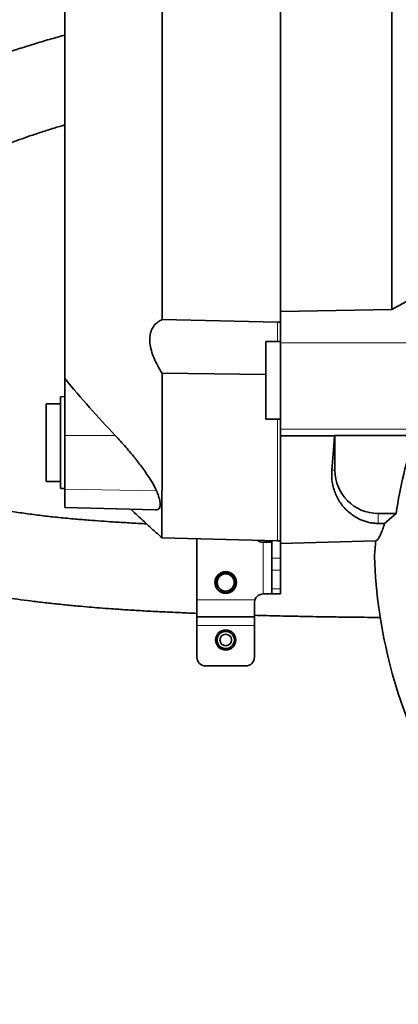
# Model space of a CAD drawing. Header units: millimetres. Extents: x 0 to 14900, y 0 to 10500.
# Tile 19 of 59: x 3462 to 3593, y 6462 to 6805. Entities that reach past the tile are written whole.
import ezdxf

# ---------------------------------------------------------------- set-up
doc = ezdxf.new("R2010")
doc.units = ezdxf.units.MM
doc.header["$LTSCALE"] = 25

msp = doc.modelspace()

# ---------------------------------------------------------------- linework, layer by layer
at = {"color": 7, "linetype": 'Continuous', "lineweight": 35}
for p, q in [((3552.1787755, 6993.2263504), (3552.1787755, 6703.0480667)), ((3590.9207496, 6703.7032984), (3598.3404612, 6707.8407818)), ((3552.1787755, 6703.0480667), (3590.9207496, 6703.7032984)), ((3552.1787755, 6692.1538497), (3552.1787755, 6703.0480667)), ((3511.0686004, 6700.2472127), (3551.1787755, 6699.3414462)), ((3551.1787755, 6699.3414462), (3552.1787755, 6699.3187585)), ((3552.1787755, 6692.6310941), (3547.1787755, 6692.6310941)), ((3547.1787755, 6692.6310941), (3547.1787755, 6665.6310941)), ((3552.1787755, 6692.1538497), (3552.1787755, 6662.154392)), ((3547.1787755, 6681.1633977), (3511.0581527, 6681.5803703)), ((3477.1787755, 6659.9221468), (3477.1787755, 6679.7501664)), ((3477.1787755, 6673.4802748), (3475.6787755, 6673.4016631)), ((3475.6787755, 6673.4016631), (3475.6787755, 6641.5588865)), ((3475.6787755, 6670.9802748), (3470.6787755, 6670.9802748)), ((3470.6787755, 6670.9802748), (3470.6787755, 6643.9802748)), ((3547.1787755, 6665.6310941), (3552.1787755, 6665.6310941)), ((3477.1787755, 6641.3198924), (3477.1787755, 6659.9221468)), ((3552.1787755, 6662.154392), (3552.1787755, 6659.8366681)), ((3552.1787755, 6659.8366681), (3571.0624321, 6659.7902941)), ((3552.1787755, 6659.8366681), (3552.1787755, 6622.4358378)), ((3571.0624321, 6659.7902941), (3571.1787755, 6659.9066375)), ((3571.1787755, 6659.9066375), (3598.8573799, 6659.9066375)), ((3571.1787755, 6659.9066375), (3571.1787755, 6647.8310941)), ((3470.6787755, 6643.9802748), (3475.6787755, 6643.9802748)), ((3475.6787755, 6641.5588865), (3477.1787755, 6641.4802748)), ((3477.1787755, 6634.9211405), (3477.1787755, 6641.3198924)), ((3477.1787755, 6634.8923052), (3477.1787755, 6634.9211405)), ((3477.1787755, 6634.8923052), (3508.7473004, 6634.0656543)), ((3586.1787755, 6632.8310941), (3592.4375033, 6632.8310941)), ((3588.436448, 6629.3467328), (3592.4375033, 6632.8310941)), ((3588.436448, 6629.3467328), (3586.1787755, 6629.3620532)), ((3510.9579401, 6624.4104997), (3551.1787755, 6623.3572801)), ((3523.1787755, 6624.0904859), (3523.1787755, 6602.8310941)), ((3549.0072026, 6622.8310941), (3546.1787755, 6622.8310941)), ((3549.1787755, 6623.4096519), (3549.1787755, 6617.3163755)), ((3551.1787755, 6623.3572801), (3552.1787755, 6623.3310941)), ((3552.1787755, 6622.4358378), (3585.3302274, 6623.3039391)), ((3552.1787755, 6622.4358378), (3552.1787755, 6617.3163755)), ((3549.1787755, 6613.0737348), (3549.1787755, 6617.3163755)), ((3552.1787755, 6617.3163755), (3552.1787755, 6613.0737348)), ((3549.1787755, 6613.0737348), (3549.1787755, 6606.5884534)), ((3552.1787755, 6613.0737348), (3552.1787755, 6606.5884534)), ((3549.1787755, 6604.8310941), (3549.1787755, 6606.5884534)), ((3552.1787755, 6606.5884534), (3552.1787755, 6604.8310941)), ((3523.1787755, 6602.8310941), (3523.1787755, 6596.8310941)), ((3543.1787755, 6601.8310941), (3543.3503484, 6602.8310941)), ((3543.1787755, 6601.8310941), (3543.1787755, 6596.8310941)), ((3546.1787755, 6604.8310941), (3549.1787755, 6604.8310941)), ((3552.1787755, 6604.8310941), (3549.1787755, 6604.8310941)), ((3523.1787755, 6596.8310941), (3543.1787755, 6596.8310941)), ((3523.1787755, 6596.8310941), (3523.1787755, 6593.8310941)), ((3543.1787755, 6596.8310941), (3543.1787755, 6593.8310941)), ((3523.1787755, 6593.8310941), (3523.1787755, 6582.8310941)), ((3543.1787755, 6593.8310941), (3543.1787755, 6582.8310941)), ((3526.1787755, 6579.8310941), (3540.1787755, 6579.8310941))]:
    msp.add_line(p, q, dxfattribs=at)
at = {"color": 8, "linetype": 'Continuous', "lineweight": 18}
for p, q in [((3551.1787755, 6699.3414462), (3551.1787755, 6692.6310941)), ((3552.1787755, 6692.1538497), (3616.5360326, 6692.1538497)), ((3551.1787755, 6665.6310941), (3551.1787755, 6623.3572801)), ((3477.1787755, 6659.9221468), (3494.7412884, 6659.9622289)), ((3552.1787755, 6662.154392), (3601.9876069, 6662.154392)), ((3570.1160761, 6647.8310941), (3571.1787755, 6647.8310941)), ((3477.1787755, 6641.3198924), (3509.1181283, 6640.6519191)), ((3477.1787755, 6634.9211405), (3509.0856475, 6634.0867769)), ((3586.1787755, 6629.3620532), (3586.1787755, 6632.8310941)), ((3546.1787755, 6622.8310941), (3546.1787755, 6604.8310941)), ((3549.1787755, 6617.3163755), (3552.1787755, 6617.3163755)), ((3552.1787755, 6613.0737348), (3549.1787755, 6613.0737348)), ((3549.1787755, 6606.5884534), (3552.1787755, 6606.5884534)), ((3523.1787755, 6602.8310941), (3543.3503484, 6602.8310941)), ((3523.1787755, 6593.8310941), (3543.1787755, 6593.8310941))]:
    msp.add_line(p, q, dxfattribs=at)
at = {"color": 7, "linetype": 'Continuous', "lineweight": 35}
for centre, radius in [((3533.1787755, 6608.8310941), 3.75), ((3533.1787755, 6608.8310941), 2.9710191), ((3533.1787755, 6588.8310941), 3.5), ((3533.1787755, 6588.8310941), 3), ((3533.1787755, 6588.8310941), 2)]:
    msp.add_circle(centre, radius, dxfattribs=at)
at = {"color": 7, "linetype": 'Continuous', "lineweight": 18}
for centre, radius, start, end in [((3758.1787755, 5327.8310941), 2885, 5.1408816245, 155.0967180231), ((2598.107748, 5868.7728145), 1605.01, 2.158644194, 57.8424797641)]:
    msp.add_arc(centre, radius, start, end, dxfattribs=at)
at = {"color": 7, "linetype": 'Continuous', "lineweight": 35}
for centre, radius, start, end in [((3758.1787755, 6607.8310941), 167.6161368, 161.899582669, 171.42231057), ((3586.1787755, 6647.8310941), 15, 180, 270), ((3546.1787755, 6625.8310941), 3, 229.824149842, 270), ((3758.1787755, 6607.8310941), 173.5382158, 174.884643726, 176.69654689), ((3533.1787755, 6608.8310941), 3.5, 217.975138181, 327.521320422), ((3546.1787755, 6601.8310941), 3, 90, 160.528779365), ((3526.1787755, 6582.8310941), 3, 180, 270), ((3540.1787755, 6582.8310941), 3, 270, 0)]:
    msp.add_arc(centre, radius, start, end, dxfattribs=at)
for centre, major_axis, ratio, start_param, end_param in [((3565.2433871, 6807.8310941), (0, 185.0529732), 0.0524078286, 3.6680008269, 3.7851079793), ((3758.1787755, 6623.631461), (0, 174.0647322), 0.9958716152, 1.6041255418, 2.0501428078)]:
    msp.add_ellipse(centre, major_axis=major_axis, ratio=ratio, start_param=start_param, end_param=end_param, dxfattribs=at)
for points, knots in [([(3590.9207496, 6703.7032984), (3590.9220188, 6706.5011374), (3590.9245662, 6712.1164323), (3590.9281394, 6720.9289275), (3590.9331045, 6730.0216528), (3590.938411, 6740.9302842), (3590.9394683, 6753.7861194), (3590.9441214, 6768.7546796), (3590.9472705, 6784.1832942), (3590.9456516, 6799.7485794), (3590.9486088, 6815.2579947), (3590.9460815, 6830.6774943), (3590.9430204, 6846.1195648), (3590.9427524, 6861.250088), (3590.9353865, 6875.8922739), (3590.9313891, 6890.0243786), (3590.9260032, 6903.7391504), (3590.9155512, 6916.7292419), (3590.909932, 6928.8533163), (3590.8987101, 6940.1046882), (3590.886634, 6950.5459096), (3590.8776919, 6959.9308698), (3590.8611963, 6968.1702228), (3590.8484473, 6975.2723183), (3590.8340336, 6981.2631417), (3590.8156438, 6985.6580337), (3590.8026741, 6988.7188565), (3590.7890745, 6990.712264), (3590.7716924, 6991.9789638), (3590.7618582, 6992.1369683), (3590.7569302, 6992.2161459)], [0, 0, 0, 0, 0.0251412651, 0.0504588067, 0.0758532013, 0.1013300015, 0.1394918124, 0.1779186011, 0.217181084, 0.2567323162, 0.2948937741, 0.3333201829, 0.3725822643, 0.4121331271, 0.4502947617, 0.4887213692, 0.5279836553, 0.5675346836, 0.6056962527, 0.6441227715, 0.6833849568, 0.7229359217, 0.7610978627, 0.7995247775, 0.8387873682, 0.8783386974, 0.9084232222, 0.9386369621, 0.9692503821, 1, 1, 1, 1]), ([(3510.8968729, 6991.2046298), (3510.9020878, 6991.1193406), (3510.912997, 6990.9409217), (3510.9273866, 6989.0827416), (3510.9459751, 6985.9749121), (3510.958634, 6981.560468), (3510.9748154, 6975.9344345), (3510.988837, 6969.158419), (3511.0001124, 6961.1594908), (3511.0149596, 6952.0738294), (3511.024049, 6941.9951133), (3511.0353771, 6931.0273304), (3511.04562, 6919.0625154), (3511.0519879, 6906.3230945), (3511.0620324, 6892.9296954), (3511.0667623, 6879.0062962), (3511.0727146, 6864.4247833), (3511.0784696, 6849.4681471), (3511.0796462, 6834.2701122), (3511.0845939, 6818.9610111), (3511.0848438, 6803.4068378), (3511.0852074, 6787.9191143), (3511.0864273, 6772.6297214), (3511.0826204, 6757.6604221), (3511.0823838, 6742.886994), (3511.0791849, 6730.7691737), (3511.0752778, 6721.1912215), (3511.0734188, 6714.0187448), (3511.0716399, 6707.0060814), (3511.0696143, 6702.5016936), (3511.0686004, 6700.2472127)], [0, 0, 0, 0, 0.03489179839, 0.0729911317, 0.11150030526, 0.15057092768, 0.1884048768, 0.22650343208, 0.26501182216, 0.30408156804, 0.34191633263, 0.38001571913, 0.41852494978, 0.45759561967, 0.49543033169, 0.53352967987, 0.57203887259, 0.61110946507, 0.64894396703, 0.68704307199, 0.7255520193, 0.76462236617, 0.80245761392, 0.84055751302, 0.87906726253, 0.91813845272, 0.93854187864, 0.95898644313, 0.97947239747, 1, 1, 1, 1]), ([(3477.1787755, 6957.2576435), (3477.1787755, 6957.2166628), (3477.1787755, 6957.1287057), (3477.1787755, 6955.7137548), (3477.1787755, 6953.2966412), (3477.1787755, 6949.782094), (3477.1787755, 6945.2571303), (3477.1787755, 6939.7872028), (3477.1787755, 6933.4169763), (3477.1787755, 6926.0706817), (3477.1787755, 6917.8833741), (3477.1787755, 6908.976261), (3477.1787755, 6899.3814659), (3477.1787755, 6889.0172851), (3477.1787755, 6878.090805), (3477.1787755, 6866.7470814), (3477.1787755, 6855.0253167), (3477.1787755, 6842.8242872), (3477.1787755, 6830.3946388), (3477.1787755, 6817.8927124), (3477.1787755, 6805.3479523), (3477.1787755, 6792.6697477), (3477.1787755, 6780.1323024), (3477.1787755, 6767.886065), (3477.1787755, 6755.9502455), (3477.1787755, 6744.2419437), (3477.1787755, 6733.0173699), (3477.1787755, 6722.3995785), (3477.1787755, 6712.4040158), (3477.1787755, 6702.9644794), (3477.1787755, 6694.3117266), (3477.1787755, 6686.4562119), (3477.1787755, 6681.9906974), (3477.1787755, 6679.7501664)], [0, 0, 0, 0, 0.0277935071, 0.0596532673, 0.0917347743, 0.1245141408, 0.1575343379, 0.1893775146, 0.2214411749, 0.2542016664, 0.2872033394, 0.3190656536, 0.3511497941, 0.3839320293, 0.4169551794, 0.4487972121, 0.4808596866, 0.5136188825, 0.5466191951, 0.5784826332, 0.610567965, 0.6433515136, 0.6763760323, 0.7082168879, 0.7402781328, 0.7730360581, 0.8060350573, 0.8378988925, 0.8699846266, 0.9027685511, 0.9357935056, 0.9677849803, 1, 1, 1, 1]), ([(3477.1787755, 6799.17639), (3475.8423975, 6798.8059916), (3472.7277976, 6797.9427308), (3467.6467151, 6796.4385401), (3462.3363849, 6794.7939708), (3457.6327396, 6793.2577803), (3453.3691832, 6791.8083615), (3449.0043029, 6790.2625986), (3445.0082753, 6788.7754088), (3441.4743753, 6787.4061993), (3438.2824771, 6786.1302476), (3434.3751672, 6784.5037038), (3429.8071688, 6782.5042166), (3424.1026737, 6779.8524595), (3417.651015, 6776.6025954), (3410.8189306, 6772.8067949), (3404.4142326, 6768.8749563), (3398.4375793, 6764.8128734), (3392.8889838, 6760.6263576), (3387.8612118, 6756.3986724), (3383.6741889, 6752.4690022), (3380.3634338, 6749.0398874), (3377.8733701, 6746.2421659), (3375.9514248, 6743.9265563), (3374.5441518, 6742.1316874), (3373.2801275, 6740.4489796), (3371.8466588, 6738.4511868), (3370.0607995, 6735.7854163), (3368.1588232, 6732.6818336), (3366.338265, 6729.3972572), (3364.4952525, 6725.6969306), (3362.6997699, 6721.5708657), (3361.0814762, 6717.1549433), (3359.8446007, 6713.0869419), (3358.971947, 6709.623491), (3358.3984985, 6706.9110659), (3357.963775, 6704.5231285), (3357.5710094, 6701.9857985), (3357.1901069, 6698.8167968), (3356.90569, 6695.2086389), (3356.7623039, 6691.0550528), (3356.8318658, 6686.5741318), (3357.169805, 6681.8165982), (3357.7554684, 6677.1947773), (3358.5398848, 6672.9066324), (3359.4247321, 6669.1611379), (3360.2939783, 6666.0891408), (3361.1332753, 6663.4838627), (3362.0981899, 6660.7890463), (3363.3502402, 6657.679671), (3364.9736112, 6654.1574615), (3366.8742599, 6650.5566466), (3368.9825203, 6647.0506836), (3371.2009266, 6643.7953492), (3373.3871635, 6640.9403235), (3375.4152642, 6638.5462175), (3377.4234069, 6636.3663195), (3379.6427472, 6634.1467608), (3382.2819892, 6631.7377184), (3385.7356583, 6628.8838401), (3390.0291516, 6625.7491107), (3395.1519763, 6622.5132735), (3400.3180015, 6619.6921949), (3404.8182389, 6617.5368911), (3408.5391598, 6615.9188209), (3411.9275161, 6614.5520115), (3415.7631332, 6613.1253899), (3421.7179309, 6611.1077087), (3429.5456154, 6608.8359114), (3438.9925013, 6606.6118153), (3448.2294893, 6604.8505275), (3457.3512177, 6603.43209), (3465.1539737, 6602.4073345), (3471.6577294, 6601.6513648), (3476.7323678, 6601.1129315), (3481.4291835, 6600.6586883), (3485.5425065, 6600.2938692), (3489.4635919, 6599.9723151), (3493.7382865, 6599.6500797), (3498.6782429, 6599.314552), (3504.296616, 6598.9756805), (3510.5514342, 6598.6454225), (3516.9256512, 6598.3487691), (3521.2221374, 6598.1784293), (3523.1779957, 6598.1008868)], [0, 0, 0, 0, 0.0097159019, 0.0226441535, 0.037244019, 0.0488816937, 0.0576060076, 0.0691278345, 0.0817130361, 0.0879440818, 0.0961057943, 0.1061747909, 0.1181229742, 0.1317713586, 0.1513672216, 0.1704070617, 0.1889275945, 0.2069693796, 0.2245688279, 0.2417573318, 0.2576479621, 0.2695158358, 0.2794766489, 0.287519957, 0.293633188, 0.2977719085, 0.3043093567, 0.313316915, 0.3236004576, 0.3338392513, 0.3440350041, 0.3576749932, 0.3712136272, 0.3833709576, 0.3934604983, 0.4014303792, 0.4069156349, 0.4141842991, 0.4234356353, 0.4343435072, 0.445376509, 0.4593191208, 0.4731354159, 0.4868119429, 0.4999511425, 0.5112657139, 0.5204999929, 0.5278701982, 0.5351465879, 0.5452935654, 0.5567779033, 0.5685299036, 0.5801753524, 0.591678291, 0.6020107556, 0.6106105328, 0.6180756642, 0.626679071, 0.6366348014, 0.6475690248, 0.6635402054, 0.6802752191, 0.696891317, 0.7108177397, 0.7197838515, 0.728732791, 0.7392653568, 0.7513781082, 0.7768542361, 0.8008722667, 0.8239182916, 0.8462168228, 0.8679238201, 0.8802576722, 0.8927434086, 0.9039685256, 0.9134010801, 0.9216597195, 0.9315407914, 0.9433797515, 0.9561455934, 0.9705637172, 0.9865999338, 1, 1, 1, 1]), ([(3505.6212262, 6629.234503), (3503.643917, 6629.3394629), (3499.7585653, 6629.545706), (3494.5007052, 6629.8682117), (3489.8697591, 6630.1797893), (3485.5010118, 6630.5020341), (3480.6476445, 6630.9000569), (3475.2810533, 6631.4040358), (3469.7518449, 6632.0096303), (3464.2927773, 6632.7048449), (3458.2536172, 6633.594194), (3451.5770363, 6634.7443951), (3444.2467571, 6636.2224986), (3437.922168, 6637.7298986), (3432.6128861, 6639.1945529), (3428.4450919, 6640.4854905), (3424.693566, 6641.7908348), (3421.580625, 6642.990513), (3418.8179756, 6644.1494454), (3416.0481774, 6645.4101955), (3412.9742419, 6646.9526072), (3409.8333643, 6648.7214186), (3406.6982336, 6650.7207872), (3403.8259194, 6652.8214008), (3401.1883952, 6655.0499256), (3398.775059, 6657.4090892), (3396.3506849, 6660.1954477), (3394.1295577, 6663.3308755), (3392.1534133, 6666.8100272), (3390.5359146, 6670.3589844), (3389.1524841, 6674.2138805), (3388.0119577, 6678.4756942), (3387.1356214, 6683.4240028), (3386.7110303, 6688.8238076), (3386.8543392, 6694.6256429), (3387.6164138, 6700.5339128), (3389.0732172, 6706.4844183), (3391.1316124, 6711.9296068), (3393.4627675, 6716.5739188), (3395.8425689, 6720.4640132), (3398.4081563, 6724.0292077), (3401.2629121, 6727.4689225), (3404.6135508, 6731.0057659), (3408.3867712, 6734.5073329), (3412.6726209, 6738.0307857), (3417.5026636, 6741.5706508), (3423.1785211, 6745.2682125), (3429.1868794, 6748.7433943), (3435.083873, 6751.8164779), (3440.3323923, 6754.3304252), (3445.0197377, 6756.4219318), (3449.0451514, 6758.1165588), (3452.3299769, 6759.4362191), (3454.8937582, 6760.4300258), (3457.0466951, 6761.2429267), (3459.162584, 6762.0233156), (3461.853599, 6762.990028), (3465.2059656, 6764.1550358), (3469.2171346, 6765.485311), (3473.244575, 6766.7845195), (3475.9461706, 6767.5711214), (3477.1787755, 6767.930009)], [0, 0, 0, 0, 0.0174693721, 0.0343267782, 0.0466863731, 0.0587389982, 0.0735730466, 0.0906552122, 0.1076862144, 0.1244595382, 0.1415354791, 0.1644610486, 0.1881753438, 0.2128544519, 0.2279815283, 0.2434608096, 0.2576251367, 0.2696453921, 0.2791498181, 0.2901930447, 0.3033082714, 0.3180024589, 0.3318866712, 0.3476802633, 0.3621446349, 0.3771211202, 0.3929792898, 0.4133716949, 0.4319968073, 0.4502457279, 0.4691226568, 0.4897614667, 0.5119870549, 0.5387334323, 0.5648243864, 0.5916466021, 0.6196071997, 0.6461202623, 0.6667303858, 0.6852675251, 0.7019814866, 0.71882457, 0.7361963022, 0.7554156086, 0.7736243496, 0.7938595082, 0.8162847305, 0.8410684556, 0.8616380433, 0.880237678, 0.8964032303, 0.91000207, 0.9210968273, 0.9293242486, 0.9354490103, 0.9422652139, 0.9500181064, 0.9616157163, 0.9746438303, 0.9884312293, 1, 1, 1, 1]), ([(3511.0581527, 6681.5803703), (3510.5314531, 6682.4369852), (3509.4786605, 6684.1492285), (3508.2030788, 6686.8197327), (3507.2668654, 6689.4966687), (3506.7804055, 6691.9734705), (3506.7533277, 6694.1332373), (3507.0752928, 6695.9020185), (3507.7006894, 6697.3605714), (3508.5744047, 6698.5688222), (3509.6918807, 6699.5605543), (3510.609584, 6700.0182717), (3511.0686004, 6700.2472127)], [0, 0, 0, 0, 0.1101612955, 0.2201957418, 0.3315417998, 0.4427345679, 0.5380697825, 0.6334325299, 0.7206864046, 0.8080046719, 0.9039678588, 1, 1, 1, 1]), ([(3511.0581527, 6681.5803703), (3511.0569279, 6679.2514607), (3511.0544697, 6674.5774913), (3511.0491591, 6668.0299572), (3511.0427012, 6661.815922), (3511.0379043, 6656.0024154), (3511.0329189, 6650.5981653), (3511.0262994, 6645.6612098), (3511.0186033, 6641.2062726), (3511.0126929, 6637.2209011), (3511.0063676, 6633.7192562), (3510.9982245, 6630.7077122), (3510.9893566, 6628.2454329), (3510.9828826, 6626.3118244), (3510.9748596, 6625.0299748), (3510.9679586, 6624.4080137), (3510.9619618, 6624.47546), (3510.9601691, 6624.4956217)], [0, 0, 0, 0, 0.06565435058, 0.1317639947, 0.19806490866, 0.26509934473, 0.33233319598, 0.40004102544, 0.46722245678, 0.53460461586, 0.60375325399, 0.67312088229, 0.74428599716, 0.81568985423, 0.89148072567, 0.96756027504, 1, 1, 1, 1]), ([(3494.7412884, 6659.9622289), (3491.733499, 6663.1861196), (3485.7149259, 6669.6371103), (3480.0251025, 6676.3780298), (3477.1787755, 6679.7501664)], [0, 0, 0, 0, 0.4997512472, 1, 1, 1, 1]), ([(3509.1181283, 6640.6519191), (3508.7768287, 6641.3694752), (3508.0882017, 6642.8172601), (3506.6929485, 6645.1028475), (3505.269829, 6647.2248812), (3503.9242484, 6649.0957087), (3502.7718599, 6650.614038), (3501.8048288, 6651.8447869), (3500.7412786, 6653.1673268), (3499.3079194, 6654.8876729), (3497.521952, 6656.9385939), (3495.990195, 6658.6300857), (3495.0540994, 6659.6285698), (3494.7412884, 6659.9622289)], [0, 0, 0, 0, 0.1316797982, 0.2656851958, 0.36377365, 0.4575448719, 0.5459259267, 0.589000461, 0.6398098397, 0.7418455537, 0.8446115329, 0.9480745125, 1, 1, 1, 1]), ([(3586.1787755, 6629.3620532), (3585.9781526, 6629.3659722), (3585.2251854, 6629.3806806), (3583.6366467, 6629.5556758), (3581.4185788, 6630.1005037), (3579.1661637, 6631.0450248), (3576.5408528, 6632.7195883), (3573.876631, 6635.1593495), (3571.6527711, 6638.5994566), (3570.4979758, 6642.0025187), (3569.9996031, 6645.1218412), (3570.0772554, 6646.9280954), (3570.1160761, 6647.8310941)], [0, 0, 0, 0, 0.0112569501, 0.0422489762, 0.0972307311, 0.1861420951, 0.2754730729, 0.4493344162, 0.6238309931, 0.7978476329, 0.898938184, 1, 1, 1, 1]), ([(3509.0856475, 6634.0867769), (3509.4049569, 6634.1949606), (3510.0526183, 6634.4143917), (3510.454924, 6635.4112088), (3510.3955784, 6636.9166908), (3509.9215525, 6638.7030654), (3509.3537671, 6640.0803338), (3509.1181283, 6640.6519191)], [0, 0, 0, 0, 0.2087138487, 0.4233382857, 0.6321560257, 0.847339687, 1, 1, 1, 1]), ([(3500.1911141, 6634.2897059), (3500.3152529, 6634.171654), (3501.0663262, 6633.4574084), (3502.6279525, 6631.9933456), (3505.0640619, 6629.7346308), (3507.8813931, 6627.1625366), (3509.904894, 6625.3588932), (3510.9184587, 6624.4554545)], [0, 0, 0, 0, 0.0353079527, 0.2136226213, 0.4412477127, 0.7201229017, 1, 1, 1, 1]), ([(3508.7473242, 6634.0665629), (3508.7490759, 6634.0662128), (3508.8907053, 6634.0379028), (3508.9887829, 6634.0624919), (3509.0856475, 6634.0867769)], [0, 0, 0, 0, 0.0123677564, 1, 1, 1, 1]), ([(3588.436448, 6629.3467328), (3588.189834, 6628.6121789), (3587.6959774, 6627.141199), (3587.043326, 6625.4943446), (3586.4391031, 6624.2765728), (3585.863721, 6623.4725076), (3585.5137559, 6623.3616429), (3585.3317269, 6623.3039784)], [0, 0, 0, 0, 0.1951753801, 0.3908482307, 0.5880308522, 0.7857205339, 1, 1, 1, 1]), ([(3549.1787755, 6623.002667), (3549.1649124, 6622.9355662), (3549.1453243, 6622.8407548), (3549.0384413, 6622.8332791), (3549.0072026, 6622.8310941)], [0, 0, 0, 0, 0.7077296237, 1, 1, 1, 1]), ([(3530.4198031, 6606.6774759), (3530.3579053, 6606.7752678), (3530.2335753, 6606.9716959), (3530.083594, 6607.291631), (3529.962089, 6607.6301678), (3529.8793707, 6607.9683696), (3529.831372, 6608.2988184), (3529.8137357, 6608.6196355), (3529.8256978, 6608.9476583), (3529.8675959, 6609.2673934), (3529.9363176, 6609.5740573), (3530.0290779, 6609.8670804), (3530.1496843, 6610.1563146), (3530.3375856, 6610.5122067), (3530.5667796, 6610.8371018), (3530.8292108, 6611.123916), (3531.059807, 6611.3359289), (3531.3729952, 6611.5732031), (3531.7019484, 6611.7606158), (3532.035069, 6611.9018054), (3532.3882568, 6612.0180854), (3532.7573247, 6612.0882395), (3533.1440865, 6612.1130765), (3533.5312719, 6612.102764), (3533.9000152, 6612.0419356), (3534.2353994, 6611.9455415), (3534.5624942, 6611.8249701), (3534.8939727, 6611.6530643), (3535.207566, 6611.4369566), (3535.4992584, 6611.1962303), (3535.7565807, 6610.9227464), (3535.9736893, 6610.6285268), (3536.1698286, 6610.3129606), (3536.3287507, 6609.9698583), (3536.4739198, 6609.5209603), (3536.5461739, 6609.1470371), (3536.5729654, 6608.769274), (3536.5701353, 6608.4817176), (3536.5437516, 6608.1936431), (3536.4936539, 6607.9061857), (3536.4191151, 6607.62228), (3536.3071241, 6607.2985353), (3536.1970232, 6607.0812566), (3536.1313451, 6606.9516441)], [0, 0, 0, 0, 0.0249836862, 0.0501830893, 0.0760774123, 0.102219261, 0.1244651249, 0.1468805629, 0.1698562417, 0.1930369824, 0.2137240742, 0.2345730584, 0.2559496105, 0.2775153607, 0.3161561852, 0.3357890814, 0.3557291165, 0.3790699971, 0.4146250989, 0.431397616, 0.4516851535, 0.4892272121, 0.5064463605, 0.5295071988, 0.5669441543, 0.5811546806, 0.5996461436, 0.636992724, 0.6558843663, 0.6762849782, 0.7131482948, 0.7313340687, 0.7502677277, 0.7884898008, 0.8079892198, 0.8469135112, 0.8666474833, 0.8866403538, 0.9069152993, 0.9273194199, 0.948119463, 0.9690518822, 1, 1, 1, 1]), ([(3543.1775206, 6597.4305792), (3545.5514357, 6597.3651236), (3550.3469317, 6597.2328982), (3557.1298389, 6597.080709), (3563.0946504, 6596.9643097), (3567.7823894, 6596.885923), (3571.3813041, 6596.8329741), (3574.4921498, 6596.7919703), (3577.7227673, 6596.7539453), (3581.5717012, 6596.7163837), (3584.7117476, 6596.689552), (3586.5886027, 6596.6806729), (3586.9474314, 6596.6789753)], [0, 0, 0, 0, 0.1625064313, 0.3282758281, 0.4644056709, 0.5710063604, 0.6494418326, 0.71110931, 0.7844975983, 0.871159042, 0.9753673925, 1, 1, 1, 1])]:
    msp.add_open_spline(points, degree=3, knots=knots, dxfattribs=at)

doc.saveas('drawing.dxf')
